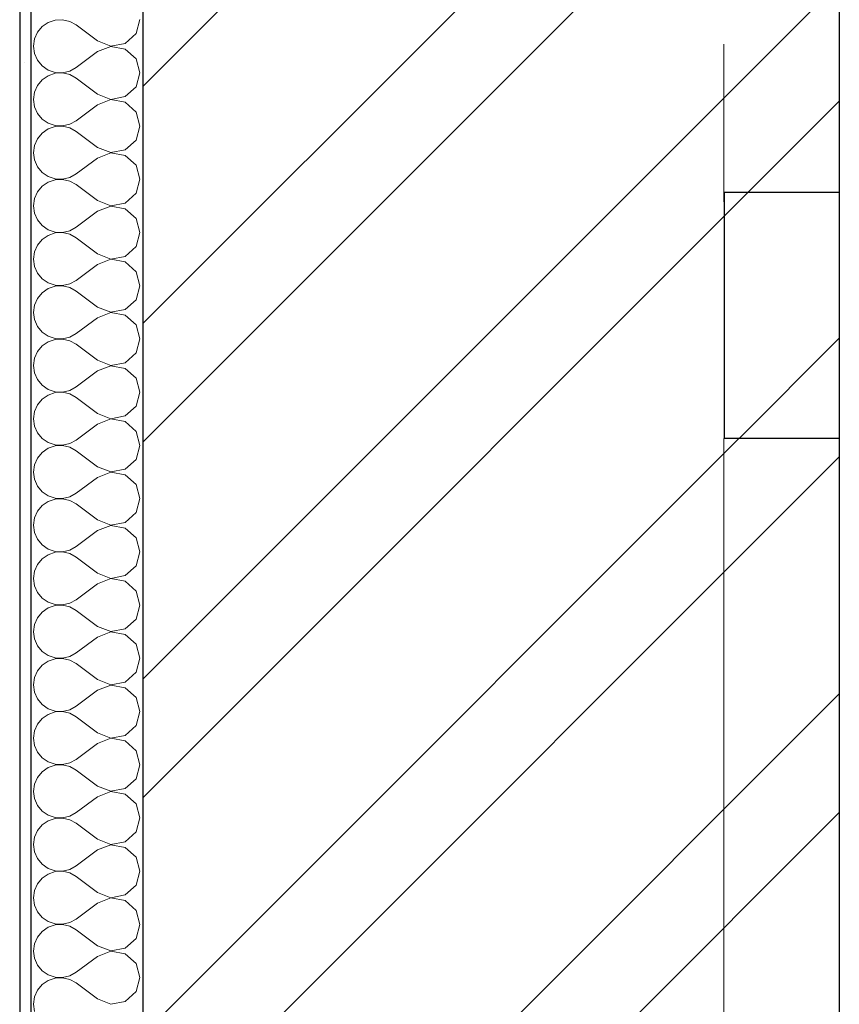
# Model space of a CAD drawing. Header units: millimetres. Extents: x -15683 to 202647, y -7448 to 20513.
# Tile 40 of 114: x 77841 to 78574, y 11245 to 12126. Entities that reach past the tile are written whole.
import ezdxf
from ezdxf.enums import TextEntityAlignment as Align

# ---------------------------------------------------------------- set-up
doc = ezdxf.new("R2010")
doc.units = ezdxf.units.MM
doc.header["$MEASUREMENT"] = 0
doc.set_wipeout_variables(frame=1)
doc.linetypes.add('Wipeout_Contour', pattern=[1000, 0, -1000])
doc.linetypes.add('Штрих-Штриховая', pattern=[1093.611073, 529.166651, -211.666656, 141.111112, -211.666656])
for name, color, linetype in [('Конструктив - Перекрытия', 7, 'Continuous'), ('Конструктив - Стены Несущие', 7, 'Continuous'), ('Элемент Модели - Оси', 7, 'Continuous')]:
    doc.layers.add(name, color=color, linetype=linetype)
doc.layers.add('Конструктив - Перекрытия_Ном._пера__29', color=7, linetype='Continuous', lineweight=30, true_color=0x3dad99)
for name, color, linetype, lineweight in [('Конструктив - Стены Несущие_Ном._пера__101', 253, 'Continuous', 5), ('Конструктив - Стены Несущие_Ном._пера__21', 7, 'Continuous', 30), ('Элемент Модели - Оси_Ном._пера__1', 7, 'Continuous', 15), ('Элемент Модели - Оси_Ном._пера__2', 8, 'Continuous', 15)]:
    doc.layers.add(name, color=color, linetype=linetype, lineweight=lineweight)
doc.styles.add('СГЕНЕРИР_СТИЛЬ_1', font='arial.ttf')
pattern_1 = [(45, (63923.8, 4721.65), (-159.099, 159.099), []), (45, (63870.77, 4774.69), (-159.099, 159.099), [])]

# ---------------------------------------------------------------- blocks, each defined once
blk = doc.blocks.new('*X94', base_point=(63923.8, 4721.65))
at = {"layer": 'Конструктив - Стены Несущие_Ном._пера__101', "color": 253, "linetype": 'Continuous', "lineweight": 5}
for p, q in [((77866.53, 12123.9), (77861.11, 12120.18)), ((77872.75, 12126), (77866.53, 12123.9)), ((77879.31, 12126.32), (77872.75, 12126)), ((77885.71, 12124.83), (77879.31, 12126.32)), ((77891.46, 12121.65), (77885.71, 12124.83)), ((77945.05, 12113.9), (77948.6, 12126.42)), ((77856.92, 12115.12), (77854.27, 12109.11)), ((77861.11, 12120.18), (77856.92, 12115.12)), ((77910.51, 12107.37), (77891.46, 12121.65)), ((77935.44, 12105.12), (77945.05, 12113.9)), ((77854.27, 12109.11), (77853.37, 12102.61)), ((77910.51, 12107.37), (77922.66, 12102.7)), ((77922.66, 12102.7), (77935.44, 12105.12)), ((77853.37, 12102.61), (77854.27, 12096.1)), ((77854.27, 12096.1), (77856.92, 12090.09)), ((77910.51, 12097.85), (77891.46, 12083.56)), ((77922.66, 12102.51), (77910.51, 12097.85)), ((77935.44, 12100.09), (77922.66, 12102.51)), ((77945.05, 12091.31), (77935.44, 12100.09)), ((77856.92, 12090.09), (77861.11, 12085.03)), ((77948.6, 12078.8), (77945.05, 12091.31)), ((77861.11, 12085.03), (77866.53, 12081.31)), ((77866.53, 12081.31), (77872.75, 12079.21)), ((77872.75, 12078.38), (77866.53, 12076.28)), ((77872.75, 12079.21), (77879.31, 12078.89)), ((77879.31, 12078.7), (77872.75, 12078.38)), ((77879.31, 12078.89), (77885.71, 12080.38)), ((77885.71, 12077.21), (77879.31, 12078.7)), ((77885.71, 12080.38), (77891.46, 12083.56)), ((77945.05, 12066.28), (77948.6, 12078.8)), ((77861.11, 12072.56), (77856.92, 12067.51)), ((77866.53, 12076.28), (77861.11, 12072.56)), ((77891.46, 12074.04), (77885.71, 12077.21)), ((77910.51, 12059.75), (77891.46, 12074.04)), ((77854.27, 12061.49), (77853.37, 12054.99)), ((77856.92, 12067.51), (77854.27, 12061.49)), ((77935.44, 12057.5), (77945.05, 12066.28)), ((77853.37, 12054.99), (77854.27, 12048.48)), ((77910.51, 12059.75), (77922.66, 12055.08)), ((77922.66, 12054.89), (77910.51, 12050.23)), ((77922.66, 12055.08), (77935.44, 12057.5)), ((77935.44, 12052.47), (77922.66, 12054.89)), ((77945.05, 12043.7), (77935.44, 12052.47)), ((77854.27, 12048.48), (77856.92, 12042.47)), ((77910.51, 12050.23), (77891.46, 12035.94)), ((77948.6, 12031.18), (77945.05, 12043.7)), ((77856.92, 12042.47), (77861.11, 12037.41)), ((77861.11, 12037.41), (77866.53, 12033.69)), ((77885.71, 12032.76), (77891.46, 12035.94)), ((77866.53, 12028.66), (77861.11, 12024.94)), ((77866.53, 12033.69), (77872.75, 12031.59)), ((77872.75, 12030.76), (77866.53, 12028.66)), ((77872.75, 12031.59), (77879.31, 12031.27)), ((77879.31, 12031.08), (77872.75, 12030.76)), ((77879.31, 12031.27), (77885.71, 12032.76)), ((77885.71, 12029.6), (77879.31, 12031.08)), ((77891.46, 12026.42), (77885.71, 12029.6)), ((77910.51, 12012.13), (77891.46, 12026.42)), ((77945.05, 12018.66), (77948.6, 12031.18)), ((77856.92, 12019.89), (77854.27, 12013.88)), ((77861.11, 12024.94), (77856.92, 12019.89)), ((77935.44, 12009.88), (77945.05, 12018.66)), ((77854.27, 12013.88), (77853.37, 12007.37)), ((77910.51, 12012.13), (77922.66, 12007.47)), ((77922.66, 12007.47), (77935.44, 12009.88)), ((77853.37, 12007.37), (77854.27, 12000.86)), ((77854.27, 12000.86), (77856.92, 11994.85)), ((77910.51, 12002.61), (77891.46, 11988.32)), ((77922.66, 12007.27), (77910.51, 12002.61)), ((77935.44, 12004.86), (77922.66, 12007.27)), ((77945.05, 11996.08), (77935.44, 12004.86)), ((77856.92, 11994.85), (77861.11, 11989.79)), ((77861.11, 11989.79), (77866.53, 11986.07)), ((77948.6, 11983.56), (77945.05, 11996.08)), ((77866.53, 11981.05), (77861.11, 11977.33)), ((77866.53, 11986.07), (77872.75, 11983.97)), ((77872.75, 11983.14), (77866.53, 11981.05)), ((77872.75, 11983.97), (77879.31, 11983.66)), ((77879.31, 11983.46), (77872.75, 11983.14)), ((77879.31, 11983.66), (77885.71, 11985.14)), ((77885.71, 11981.98), (77879.31, 11983.46)), ((77885.71, 11985.14), (77891.46, 11988.32)), ((77891.46, 11978.8), (77885.71, 11981.98)), ((77945.05, 11971.04), (77948.6, 11983.56)), ((77856.92, 11972.27), (77854.27, 11966.26)), ((77861.11, 11977.33), (77856.92, 11972.27)), ((77910.51, 11964.51), (77891.46, 11978.8)), ((77854.27, 11966.26), (77853.37, 11959.75)), ((77910.51, 11964.51), (77922.66, 11959.85)), ((77935.44, 11962.26), (77945.05, 11971.04)), ((77853.37, 11959.75), (77854.27, 11953.24)), ((77910.51, 11954.99), (77891.46, 11940.7)), ((77922.66, 11959.65), (77910.51, 11954.99)), ((77922.66, 11959.85), (77935.44, 11962.26)), ((77935.44, 11957.24), (77922.66, 11959.65)), ((77945.05, 11948.46), (77935.44, 11957.24)), ((77854.27, 11953.24), (77856.92, 11947.23)), ((77856.92, 11947.23), (77861.11, 11942.17)), ((77948.6, 11935.94), (77945.05, 11948.46)), ((77861.11, 11942.17), (77866.53, 11938.45)), ((77866.53, 11938.45), (77872.75, 11936.35)), ((77879.31, 11936.04), (77885.71, 11937.52)), ((77885.71, 11937.52), (77891.46, 11940.7)), ((77861.11, 11929.71), (77856.92, 11924.65)), ((77866.53, 11933.43), (77861.11, 11929.71)), ((77872.75, 11935.53), (77866.53, 11933.43)), ((77872.75, 11936.35), (77879.31, 11936.04)), ((77879.31, 11935.84), (77872.75, 11935.53)), ((77885.71, 11934.36), (77879.31, 11935.84)), ((77891.46, 11931.18), (77885.71, 11934.36)), ((77910.51, 11916.89), (77891.46, 11931.18)), ((77945.05, 11923.42), (77948.6, 11935.94)), ((77856.92, 11924.65), (77854.27, 11918.64)), ((77935.44, 11914.64), (77945.05, 11923.42)), ((77854.27, 11918.64), (77853.37, 11912.13)), ((77853.37, 11912.13), (77854.27, 11905.62)), ((77910.51, 11916.89), (77922.66, 11912.23)), ((77922.66, 11912.03), (77910.51, 11907.37)), ((77922.66, 11912.23), (77935.44, 11914.64)), ((77935.44, 11909.62), (77922.66, 11912.03)), ((77854.27, 11905.62), (77856.92, 11899.61)), ((77910.51, 11907.37), (77891.46, 11893.08)), ((77945.05, 11900.84), (77935.44, 11909.62)), ((77856.92, 11899.61), (77861.11, 11894.56)), ((77861.11, 11894.56), (77866.53, 11890.83)), ((77885.71, 11889.9), (77891.46, 11893.08)), ((77948.6, 11888.32), (77945.05, 11900.84)), ((77866.53, 11885.81), (77861.11, 11882.09)), ((77866.53, 11890.83), (77872.75, 11888.74)), ((77872.75, 11887.91), (77866.53, 11885.81)), ((77872.75, 11888.74), (77879.31, 11888.42)), ((77879.31, 11888.23), (77872.75, 11887.91)), ((77879.31, 11888.42), (77885.71, 11889.9)), ((77885.71, 11886.74), (77879.31, 11888.23)), ((77891.46, 11883.56), (77885.71, 11886.74)), ((77945.05, 11875.8), (77948.6, 11888.32)), ((77856.92, 11877.03), (77854.27, 11871.02)), ((77861.11, 11882.09), (77856.92, 11877.03)), ((77910.51, 11869.27), (77891.46, 11883.56)), ((77935.44, 11867.03), (77945.05, 11875.8)), ((77854.27, 11871.02), (77853.37, 11864.51)), ((77910.51, 11869.27), (77922.66, 11864.61)), ((77922.66, 11864.61), (77935.44, 11867.03)), ((77853.37, 11864.51), (77854.27, 11858.01)), ((77854.27, 11858.01), (77856.92, 11851.99)), ((77910.51, 11859.75), (77891.46, 11845.46)), ((77922.66, 11864.42), (77910.51, 11859.75)), ((77935.44, 11862), (77922.66, 11864.42)), ((77945.05, 11853.22), (77935.44, 11862)), ((77856.92, 11851.99), (77861.11, 11846.94)), ((77948.6, 11840.7), (77945.05, 11853.22)), ((77861.11, 11846.94), (77866.53, 11843.22)), ((77866.53, 11843.22), (77872.75, 11841.12)), ((77872.75, 11840.29), (77866.53, 11838.19)), ((77872.75, 11841.12), (77879.31, 11840.8)), ((77879.31, 11840.61), (77872.75, 11840.29)), ((77879.31, 11840.8), (77885.71, 11842.29)), ((77885.71, 11839.12), (77879.31, 11840.61)), ((77885.71, 11842.29), (77891.46, 11845.46)), ((77945.05, 11828.18), (77948.6, 11840.7)), ((77861.11, 11834.47), (77856.92, 11829.41)), ((77866.53, 11838.19), (77861.11, 11834.47)), ((77891.46, 11835.94), (77885.71, 11839.12)), ((77910.51, 11821.65), (77891.46, 11835.94)), ((77854.27, 11823.4), (77853.37, 11816.89)), ((77856.92, 11829.41), (77854.27, 11823.4)), ((77935.44, 11819.41), (77945.05, 11828.18)), ((77853.37, 11816.89), (77854.27, 11810.39)), ((77910.51, 11821.65), (77922.66, 11816.99)), ((77922.66, 11816.8), (77910.51, 11812.13)), ((77922.66, 11816.99), (77935.44, 11819.41)), ((77935.44, 11814.38), (77922.66, 11816.8)), ((77945.05, 11805.6), (77935.44, 11814.38)), ((77854.27, 11810.39), (77856.92, 11804.38)), ((77910.51, 11812.13), (77891.46, 11797.85)), ((77948.6, 11793.08), (77945.05, 11805.6)), ((77856.92, 11804.38), (77861.11, 11799.32)), ((77861.11, 11799.32), (77866.53, 11795.6)), ((77885.71, 11794.67), (77891.46, 11797.85)), ((77866.53, 11790.57), (77861.11, 11786.85)), ((77866.53, 11795.6), (77872.75, 11793.5)), ((77872.75, 11792.67), (77866.53, 11790.57)), ((77872.75, 11793.5), (77879.31, 11793.18)), ((77879.31, 11792.99), (77872.75, 11792.67)), ((77879.31, 11793.18), (77885.71, 11794.67)), ((77885.71, 11791.5), (77879.31, 11792.99)), ((77891.46, 11788.32), (77885.71, 11791.5)), ((77910.51, 11774.04), (77891.46, 11788.32)), ((77945.05, 11780.57), (77948.6, 11793.08)), ((77856.92, 11781.79), (77854.27, 11775.78)), ((77861.11, 11786.85), (77856.92, 11781.79)), ((77935.44, 11771.79), (77945.05, 11780.57)), ((77854.27, 11775.78), (77853.37, 11769.27)), ((77910.51, 11774.04), (77922.66, 11769.37)), ((77922.66, 11769.37), (77935.44, 11771.79)), ((77853.37, 11769.27), (77854.27, 11762.77)), ((77854.27, 11762.77), (77856.92, 11756.76)), ((77910.51, 11764.51), (77891.46, 11750.23)), ((77922.66, 11769.18), (77910.51, 11764.51)), ((77935.44, 11766.76), (77922.66, 11769.18)), ((77945.05, 11757.98), (77935.44, 11766.76)), ((77856.92, 11756.76), (77861.11, 11751.7)), ((77948.6, 11745.46), (77945.05, 11757.98)), ((77861.11, 11751.7), (77866.53, 11747.98)), ((77866.53, 11747.98), (77872.75, 11745.88)), ((77872.75, 11745.05), (77866.53, 11742.95)), ((77872.75, 11745.88), (77879.31, 11745.56)), ((77879.31, 11745.37), (77872.75, 11745.05)), ((77879.31, 11745.56), (77885.71, 11747.05)), ((77885.71, 11743.88), (77879.31, 11745.37)), ((77885.71, 11747.05), (77891.46, 11750.23)), ((77891.46, 11740.7), (77885.71, 11743.88)), ((77945.05, 11732.95), (77948.6, 11745.46)), ((77861.11, 11739.23), (77856.92, 11734.17)), ((77866.53, 11742.95), (77861.11, 11739.23)), ((77910.51, 11726.42), (77891.46, 11740.7)), ((77854.27, 11728.16), (77853.37, 11721.65)), ((77856.92, 11734.17), (77854.27, 11728.16)), ((77910.51, 11726.42), (77922.66, 11721.75)), ((77935.44, 11724.17), (77945.05, 11732.95)), ((77853.37, 11721.65), (77854.27, 11715.15)), ((77910.51, 11716.89), (77891.46, 11702.61)), ((77922.66, 11721.56), (77910.51, 11716.89)), ((77922.66, 11721.75), (77935.44, 11724.17)), ((77935.44, 11719.14), (77922.66, 11721.56)), ((77945.05, 11710.36), (77935.44, 11719.14)), ((77854.27, 11715.15), (77856.92, 11709.14)), ((77856.92, 11709.14), (77861.11, 11704.08)), ((77948.6, 11697.85), (77945.05, 11710.36)), ((77861.11, 11704.08), (77866.53, 11700.36)), ((77866.53, 11700.36), (77872.75, 11698.26)), ((77879.31, 11697.94), (77885.71, 11699.43)), ((77885.71, 11699.43), (77891.46, 11702.61)), ((77861.11, 11691.61), (77856.92, 11686.55)), ((77866.53, 11695.33), (77861.11, 11691.61)), ((77872.75, 11697.43), (77866.53, 11695.33)), ((77872.75, 11698.26), (77879.31, 11697.94)), ((77879.31, 11697.75), (77872.75, 11697.43)), ((77885.71, 11696.26), (77879.31, 11697.75)), ((77891.46, 11693.08), (77885.71, 11696.26)), ((77910.51, 11678.8), (77891.46, 11693.08)), ((77945.05, 11685.33), (77948.6, 11697.85)), ((77856.92, 11686.55), (77854.27, 11680.54)), ((77935.44, 11676.55), (77945.05, 11685.33)), ((77854.27, 11680.54), (77853.37, 11674.04)), ((77853.37, 11674.04), (77854.27, 11667.53)), ((77910.51, 11678.8), (77922.66, 11674.13)), ((77922.66, 11673.94), (77910.51, 11669.27)), ((77922.66, 11674.13), (77935.44, 11676.55)), ((77935.44, 11671.52), (77922.66, 11673.94)), ((77854.27, 11667.53), (77856.92, 11661.52)), ((77910.51, 11669.27), (77891.46, 11654.99)), ((77945.05, 11662.74), (77935.44, 11671.52)), ((77856.92, 11661.52), (77861.11, 11656.46)), ((77861.11, 11656.46), (77866.53, 11652.74)), ((77948.6, 11650.23), (77945.05, 11662.74)), ((77866.53, 11647.71), (77861.11, 11643.99)), ((77866.53, 11652.74), (77872.75, 11650.64)), ((77872.75, 11649.81), (77866.53, 11647.71)), ((77872.75, 11650.64), (77879.31, 11650.32)), ((77879.31, 11650.13), (77872.75, 11649.81)), ((77879.31, 11650.32), (77885.71, 11651.81)), ((77885.71, 11648.64), (77879.31, 11650.13)), ((77885.71, 11651.81), (77891.46, 11654.99)), ((77891.46, 11645.46), (77885.71, 11648.64)), ((77945.05, 11637.71), (77948.6, 11650.23)), ((77856.92, 11638.93), (77854.27, 11632.92)), ((77861.11, 11643.99), (77856.92, 11638.93)), ((77910.51, 11631.18), (77891.46, 11645.46)), ((77935.44, 11628.93), (77945.05, 11637.71)), ((77854.27, 11632.92), (77853.37, 11626.42)), ((77910.51, 11631.18), (77922.66, 11626.51)), ((77922.66, 11626.51), (77935.44, 11628.93)), ((77853.37, 11626.42), (77854.27, 11619.91)), ((77854.27, 11619.91), (77856.92, 11613.9)), ((77910.51, 11621.65), (77891.46, 11607.37)), ((77922.66, 11626.32), (77910.51, 11621.65)), ((77935.44, 11623.9), (77922.66, 11626.32)), ((77945.05, 11615.12), (77935.44, 11623.9)), ((77856.92, 11613.9), (77861.11, 11608.84)), ((77948.6, 11602.61), (77945.05, 11615.12)), ((77861.11, 11608.84), (77866.53, 11605.12)), ((77866.53, 11605.12), (77872.75, 11603.02)), ((77872.75, 11602.19), (77866.53, 11600.09)), ((77872.75, 11603.02), (77879.31, 11602.7)), ((77879.31, 11602.51), (77872.75, 11602.19)), ((77879.31, 11602.7), (77885.71, 11604.19)), ((77885.71, 11601.02), (77879.31, 11602.51)), ((77885.71, 11604.19), (77891.46, 11607.37)), ((77945.05, 11590.09), (77948.6, 11602.61)), ((77861.11, 11596.37), (77856.92, 11591.31)), ((77866.53, 11600.09), (77861.11, 11596.37)), ((77891.46, 11597.85), (77885.71, 11601.02)), ((77910.51, 11583.56), (77891.46, 11597.85)), ((77854.27, 11585.3), (77853.37, 11578.8)), ((77856.92, 11591.31), (77854.27, 11585.3)), ((77935.44, 11581.31), (77945.05, 11590.09)), ((77853.37, 11578.8), (77854.27, 11572.29)), ((77910.51, 11583.56), (77922.66, 11578.89)), ((77922.66, 11578.7), (77910.51, 11574.04)), ((77922.66, 11578.89), (77935.44, 11581.31)), ((77935.44, 11576.28), (77922.66, 11578.7)), ((77945.05, 11567.51), (77935.44, 11576.28)), ((77854.27, 11572.29), (77856.92, 11566.28)), ((77910.51, 11574.04), (77891.46, 11559.75)), ((77948.6, 11554.99), (77945.05, 11567.51)), ((77856.92, 11566.28), (77861.11, 11561.22)), ((77861.11, 11561.22), (77866.53, 11557.5)), ((77885.71, 11556.57), (77891.46, 11559.75)), ((77866.53, 11552.47), (77861.11, 11548.75)), ((77866.53, 11557.5), (77872.75, 11555.4)), ((77872.75, 11554.57), (77866.53, 11552.47)), ((77872.75, 11555.4), (77879.31, 11555.08)), ((77879.31, 11554.89), (77872.75, 11554.57)), ((77879.31, 11555.08), (77885.71, 11556.57)), ((77885.71, 11553.4), (77879.31, 11554.89)), ((77891.46, 11550.23), (77885.71, 11553.4)), ((77910.51, 11535.94), (77891.46, 11550.23)), ((77945.05, 11542.47), (77948.6, 11554.99)), ((77856.92, 11543.7), (77854.27, 11537.68)), ((77861.11, 11548.75), (77856.92, 11543.7)), ((77935.44, 11533.69), (77945.05, 11542.47)), ((77854.27, 11537.68), (77853.37, 11531.18)), ((77910.51, 11535.94), (77922.66, 11531.27)), ((77922.66, 11531.27), (77935.44, 11533.69)), ((77853.37, 11531.18), (77854.27, 11524.67)), ((77854.27, 11524.67), (77856.92, 11518.66)), ((77910.51, 11526.42), (77891.46, 11512.13)), ((77922.66, 11531.08), (77910.51, 11526.42)), ((77935.44, 11528.66), (77922.66, 11531.08)), ((77945.05, 11519.89), (77935.44, 11528.66)), ((77856.92, 11518.66), (77861.11, 11513.6)), ((77948.6, 11507.37), (77945.05, 11519.89)), ((77861.11, 11513.6), (77866.53, 11509.88)), ((77866.53, 11509.88), (77872.75, 11507.78)), ((77872.75, 11506.95), (77866.53, 11504.86)), ((77872.75, 11507.78), (77879.31, 11507.47)), ((77879.31, 11507.27), (77872.75, 11506.95)), ((77879.31, 11507.47), (77885.71, 11508.95)), ((77885.71, 11505.79), (77879.31, 11507.27)), ((77885.71, 11508.95), (77891.46, 11512.13)), ((77891.46, 11502.61), (77885.71, 11505.79)), ((77945.05, 11494.85), (77948.6, 11507.37)), ((77861.11, 11501.14), (77856.92, 11496.08)), ((77866.53, 11504.86), (77861.11, 11501.14)), ((77910.51, 11488.32), (77891.46, 11502.61)), ((77854.27, 11490.07), (77853.37, 11483.56)), ((77856.92, 11496.08), (77854.27, 11490.07)), ((77910.51, 11488.32), (77922.66, 11483.66)), ((77935.44, 11486.07), (77945.05, 11494.85)), ((77853.37, 11483.56), (77854.27, 11477.05)), ((77922.66, 11483.46), (77910.51, 11478.8)), ((77922.66, 11483.66), (77935.44, 11486.07)), ((77935.44, 11481.05), (77922.66, 11483.46)), ((77945.05, 11472.27), (77935.44, 11481.05)), ((77854.27, 11477.05), (77856.92, 11471.04)), ((77856.92, 11471.04), (77861.11, 11465.98)), ((77910.51, 11478.8), (77891.46, 11464.51)), ((77948.6, 11459.75), (77945.05, 11472.27)), ((77861.11, 11465.98), (77866.53, 11462.26)), ((77866.53, 11462.26), (77872.75, 11460.16)), ((77879.31, 11459.85), (77885.71, 11461.33)), ((77885.71, 11461.33), (77891.46, 11464.51)), ((77861.11, 11453.52), (77856.92, 11448.46)), ((77866.53, 11457.24), (77861.11, 11453.52)), ((77872.75, 11459.34), (77866.53, 11457.24)), ((77872.75, 11460.16), (77879.31, 11459.85)), ((77879.31, 11459.65), (77872.75, 11459.34)), ((77885.71, 11458.17), (77879.31, 11459.65)), ((77891.46, 11454.99), (77885.71, 11458.17)), ((77910.51, 11440.7), (77891.46, 11454.99)), ((77945.05, 11447.23), (77948.6, 11459.75)), ((77856.92, 11448.46), (77854.27, 11442.45)), ((77935.44, 11438.45), (77945.05, 11447.23)), ((77854.27, 11442.45), (77853.37, 11435.94)), ((77853.37, 11435.94), (77854.27, 11429.43)), ((77910.51, 11440.7), (77922.66, 11436.04)), ((77922.66, 11435.84), (77910.51, 11431.18)), ((77922.66, 11436.04), (77935.44, 11438.45)), ((77935.44, 11433.43), (77922.66, 11435.84)), ((77854.27, 11429.43), (77856.92, 11423.42)), ((77910.51, 11431.18), (77891.46, 11416.89)), ((77945.05, 11424.65), (77935.44, 11433.43)), ((77856.92, 11423.42), (77861.11, 11418.36)), ((77861.11, 11418.36), (77866.53, 11414.64)), ((77948.6, 11412.13), (77945.05, 11424.65)), ((77866.53, 11409.62), (77861.11, 11405.9)), ((77866.53, 11414.64), (77872.75, 11412.55)), ((77872.75, 11411.72), (77866.53, 11409.62)), ((77872.75, 11412.55), (77879.31, 11412.23)), ((77879.31, 11412.03), (77872.75, 11411.72)), ((77879.31, 11412.23), (77885.71, 11413.71)), ((77885.71, 11410.55), (77879.31, 11412.03)), ((77885.71, 11413.71), (77891.46, 11416.89)), ((77891.46, 11407.37), (77885.71, 11410.55)), ((77945.05, 11399.61), (77948.6, 11412.13)), ((77856.92, 11400.84), (77854.27, 11394.83)), ((77861.11, 11405.9), (77856.92, 11400.84)), ((77910.51, 11393.08), (77891.46, 11407.37)), ((77935.44, 11390.83), (77945.05, 11399.61)), ((77854.27, 11394.83), (77853.37, 11388.32)), ((77910.51, 11393.08), (77922.66, 11388.42)), ((77922.66, 11388.42), (77935.44, 11390.83)), ((77853.37, 11388.32), (77854.27, 11381.81)), ((77910.51, 11383.56), (77891.46, 11369.27)), ((77922.66, 11388.23), (77910.51, 11383.56)), ((77935.44, 11385.81), (77922.66, 11388.23)), ((77945.05, 11377.03), (77935.44, 11385.81)), ((77854.27, 11381.81), (77856.92, 11375.8)), ((77856.92, 11375.8), (77861.11, 11370.75)), ((77948.6, 11364.51), (77945.05, 11377.03)), ((77861.11, 11370.75), (77866.53, 11367.03)), ((77866.53, 11367.03), (77872.75, 11364.93)), ((77872.75, 11364.93), (77879.31, 11364.61)), ((77879.31, 11364.42), (77872.75, 11364.1)), ((77879.31, 11364.61), (77885.71, 11366.09)), ((77885.71, 11362.93), (77879.31, 11364.42)), ((77885.71, 11366.09), (77891.46, 11369.27)), ((77945.05, 11351.99), (77948.6, 11364.51)), ((77861.11, 11358.28), (77856.92, 11353.22)), ((77866.53, 11362), (77861.11, 11358.28)), ((77872.75, 11364.1), (77866.53, 11362)), ((77891.46, 11359.75), (77885.71, 11362.93)), ((77910.51, 11345.46), (77891.46, 11359.75)), ((77854.27, 11347.21), (77853.37, 11340.7)), ((77856.92, 11353.22), (77854.27, 11347.21)), ((77935.44, 11343.22), (77945.05, 11351.99)), ((77853.37, 11340.7), (77854.27, 11334.2)), ((77910.51, 11345.46), (77922.66, 11340.8)), ((77922.66, 11340.61), (77910.51, 11335.94)), ((77922.66, 11340.8), (77935.44, 11343.22)), ((77935.44, 11338.19), (77922.66, 11340.61)), ((77945.05, 11329.41), (77935.44, 11338.19)), ((77854.27, 11334.2), (77856.92, 11328.18)), ((77910.51, 11335.94), (77891.46, 11321.65)), ((77948.6, 11316.89), (77945.05, 11329.41)), ((77856.92, 11328.18), (77861.11, 11323.13)), ((77861.11, 11323.13), (77866.53, 11319.41)), ((77885.71, 11318.48), (77891.46, 11321.65)), ((77866.53, 11314.38), (77861.11, 11310.66)), ((77866.53, 11319.41), (77872.75, 11317.31)), ((77872.75, 11316.48), (77866.53, 11314.38)), ((77872.75, 11317.31), (77879.31, 11316.99)), ((77879.31, 11316.8), (77872.75, 11316.48)), ((77879.31, 11316.99), (77885.71, 11318.48)), ((77885.71, 11315.31), (77879.31, 11316.8)), ((77891.46, 11312.13), (77885.71, 11315.31)), ((77910.51, 11297.85), (77891.46, 11312.13)), ((77945.05, 11304.38), (77948.6, 11316.89)), ((77856.92, 11305.6), (77854.27, 11299.59)), ((77861.11, 11310.66), (77856.92, 11305.6)), ((77935.44, 11295.6), (77945.05, 11304.38)), ((77854.27, 11299.59), (77853.37, 11293.08)), ((77910.51, 11297.85), (77922.66, 11293.18)), ((77922.66, 11293.18), (77935.44, 11295.6)), ((77853.37, 11293.08), (77854.27, 11286.58)), ((77854.27, 11286.58), (77856.92, 11280.57)), ((77910.51, 11288.32), (77891.46, 11274.04)), ((77922.66, 11292.99), (77910.51, 11288.32)), ((77935.44, 11290.57), (77922.66, 11292.99)), ((77945.05, 11281.79), (77935.44, 11290.57)), ((77856.92, 11280.57), (77861.11, 11275.51)), ((77948.6, 11269.27), (77945.05, 11281.79)), ((77861.11, 11275.51), (77866.53, 11271.79)), ((77866.53, 11271.79), (77872.75, 11269.69)), ((77872.75, 11268.86), (77866.53, 11266.76)), ((77872.75, 11269.69), (77879.31, 11269.37)), ((77879.31, 11269.18), (77872.75, 11268.86)), ((77879.31, 11269.37), (77885.71, 11270.86)), ((77885.71, 11267.69), (77879.31, 11269.18)), ((77885.71, 11270.86), (77891.46, 11274.04)), ((77891.46, 11264.51), (77885.71, 11267.69)), ((77945.05, 11256.76), (77948.6, 11269.27)), ((77861.11, 11263.04), (77856.92, 11257.98)), ((77866.53, 11266.76), (77861.11, 11263.04)), ((77910.51, 11250.23), (77891.46, 11264.51)), ((77854.27, 11251.97), (77853.37, 11245.46)), ((77856.92, 11257.98), (77854.27, 11251.97)), ((77910.51, 11250.23), (77922.66, 11245.56)), ((77935.44, 11247.98), (77945.05, 11256.76)), ((77853.37, 11245.46), (77854.27, 11238.96)), ((77922.66, 11245.56), (77935.44, 11247.98))]:
    blk.add_line(p, q, dxfattribs=at)
blk = doc.blocks.new('Элемент Разреза_74_2', base_point=(63923.8, 4721.65))
at = {"color": 254, "linetype": 'Wipeout_Contour', "lineweight": 0, "ltscale": 314247.555491}
blk.add_wipeout([(77840.99, 8571.65), (77850.99, 8571.65), (77850.99, 12271.65), (77840.99, 12271.65)], dxfattribs=at).dxf.layer = 'Конструктив - Стены Несущие'
at = {"color": 254, "linetype": 'Wipeout_Contour', "lineweight": 0, "ltscale": 315898.852073}
blk.add_wipeout([(77950.99, 12271.65), (77950.99, 8571.65), (78574.16, 8571.65), (78574.16, 12271.65)], dxfattribs=at).dxf.layer = 'Конструктив - Стены Несущие'
at = {"layer": 'Конструктив - Стены Несущие_Ном._пера__101', "linetype": 'Continuous', "lineweight": 5}
h = blk.add_hatch(dxfattribs=at)
h.set_pattern_fill('ШТУКАТУРКА__ГИПС_01_0002', color=253, style=0, pattern_type=2)
h.set_pattern_definition([(45, (63923.8, 5071.65), (-111.3693, 111.3693), [0, -105, 0, -157.5]), (110, (64273.8, 5071.65), (148.0016, 53.8682), [0, -77, 0, -133])])
h.paths.add_polyline_path([(77840.99, 8571.65), (77850.99, 8571.65), (77850.99, 12271.65), (77840.99, 12271.65)])
h = blk.add_hatch(dxfattribs=at)
h.set_pattern_fill('КИРПИЧ_01_0002', color=253, style=0, pattern_type=2)
h.set_pattern_definition(pattern_1)
h.paths.add_polyline_path([(77950.99, 12271.65), (77950.99, 8571.65), (78574.16, 8571.65), (78574.16, 12271.65)])
at = {"layer": 'Конструктив - Стены Несущие_Ном._пера__21', "color": 7, "linetype": 'Continuous', "lineweight": 30}
blk.add_line((77840.99, 12271.65), (77840.99, 8571.65), dxfattribs=at)
at = {"color": 254, "linetype": 'Wipeout_Contour', "lineweight": 0, "ltscale": 314465.555177}
blk.add_wipeout([(77850.99, 12271.65), (77850.99, 8571.65), (77950.99, 8571.65), (77950.99, 12271.65)], dxfattribs=at).dxf.layer = 'Конструктив - Стены Несущие'
at = {"color": 254, "linetype": 'Wipeout_Contour', "lineweight": 0, "ltscale": 317654.674299}
blk.add_wipeout([(78574.16, 11971.65), (78471.31, 11971.65), (78471.31, 11751.65), (78574.16, 11751.65)], dxfattribs=at).dxf.layer = 'Конструктив - Стены Несущие'
at = {"layer": 'Конструктив - Стены Несущие_Ном._пера__101', "linetype": 'Continuous', "lineweight": 5}
h = blk.add_hatch(dxfattribs=at)
h.set_pattern_fill('КИРПИЧ_01_0002', color=253, style=0, pattern_type=2)
h.set_pattern_definition(pattern_1)
h.paths.add_polyline_path([(78574.16, 11971.65), (78471.31, 11971.65), (78471.31, 11751.65), (78574.16, 11751.65)])
at = {"layer": 'Конструктив - Стены Несущие_Ном._пера__21', "color": 7, "linetype": 'Continuous', "lineweight": 30}
for p, q in [((77850.99, 12271.65), (77850.99, 8571.65)), ((77950.99, 12271.65), (77950.99, 8571.65)), ((78574.16, 12271.65), (78574.16, 11971.65)), ((78574.16, 11751.65), (78574.16, 8571.65))]:
    blk.add_line(p, q, dxfattribs=at)
at = {"layer": 'Конструктив - Стены Несущие', "lineweight": 0}
blk.add_blockref('*X94', (63923.8, 4721.65), dxfattribs=at)
blk = doc.blocks.new('Элемент Разреза_87_2', base_point=(63923.8, 4721.65))
at = {"layer": 'Конструктив - Перекрытия_Ном._пера__29', "color": 135, "linetype": 'Continuous', "lineweight": 30, "true_color": 0x3dad99}
for p, q in [((78471.31, 11971.65), (78471.31, 11751.65)), ((78574.16, 11971.65), (78471.31, 11971.65)), ((78574.16, 11971.65), (78574.16, 11751.65)), ((78574.16, 11751.65), (78471.31, 11751.65))]:
    blk.add_line(p, q, dxfattribs=at)
blk = doc.blocks.new('Стандартный Маркер Сетки[9]_2', base_point=(78470.99, 18513.46))
at = {"layer": 'Элемент Модели - Оси_Ном._пера__2', "color": 8, "linetype": 'Штрих-Штриховая', "lineweight": 15}
blk.add_line((78470.99, 18313.46), (78470.99, -1078.35), dxfattribs=at)
at = {"layer": 'Элемент Модели - Оси_Ном._пера__1', "color": 7, "lineweight": 15, "style": 'СГЕНЕРИР_СТИЛЬ_1'}
blk.add_attdef('AC_MarkerText_1', text='', height=350, rotation=360, dxfattribs=at).set_placement((78470.99, -1578.35), align=Align.TOP_CENTER)
blk = doc.blocks.new('Стандартный Маркер Сетки[10]_2', base_point=(78470.99, 18513.46))
at = {"layer": 'Элемент Модели - Оси_Ном._пера__2', "color": 8, "linetype": 'Штрих-Штриховая', "lineweight": 15}
blk.add_line((78470.99, 18313.46), (78470.99, -1078.35), dxfattribs=at)
at = {"layer": 'Элемент Модели - Оси_Ном._пера__2', "color": 8, "lineweight": 15, "style": 'СГЕНЕРИР_СТИЛЬ_1'}
blk.add_attdef('AC_MarkerText_1', text='', height=350, rotation=360, dxfattribs=at).set_placement((78470.99, -1578.35), align=Align.TOP_CENTER)
blk = doc.blocks.new('Стандартный Маркер Сетки[11]_2', base_point=(78470.99, 18513.46))
at = {"layer": 'Элемент Модели - Оси_Ном._пера__2', "color": 8, "linetype": 'Штрих-Штриховая', "lineweight": 15}
blk.add_line((78470.99, 18313.46), (78470.99, -1078.35), dxfattribs=at)
at = {"layer": 'Элемент Модели - Оси_Ном._пера__1', "color": 7, "lineweight": 15, "style": 'СГЕНЕРИР_СТИЛЬ_1'}
blk.add_attdef('AC_MarkerText_1', text='', height=350, rotation=360, dxfattribs=at).set_placement((78470.99, -1578.35), align=Align.TOP_CENTER)

msp = doc.modelspace()

# ---------------------------------------------------------------- block references
at = {"layer": 'Конструктив - Стены Несущие', "lineweight": 0}
msp.add_blockref('Элемент Разреза_74_2', (63923.8, 4721.65), dxfattribs=at)

# ---------------------------------------------------------------- next in the draw order: block references
at = {"layer": 'Конструктив - Перекрытия', "lineweight": 0}
msp.add_blockref('Элемент Разреза_87_2', (63923.8, 4721.65), dxfattribs=at)
at = {"layer": 'Элемент Модели - Оси', "color": 8, "linetype": 'Continuous', "lineweight": 15}
for name in ['Стандартный Маркер Сетки[9]_2', 'Стандартный Маркер Сетки[10]_2', 'Стандартный Маркер Сетки[11]_2']:
    msp.add_blockref(name, (78470.99, 18513.46), dxfattribs=at)

doc.saveas('drawing.dxf')
